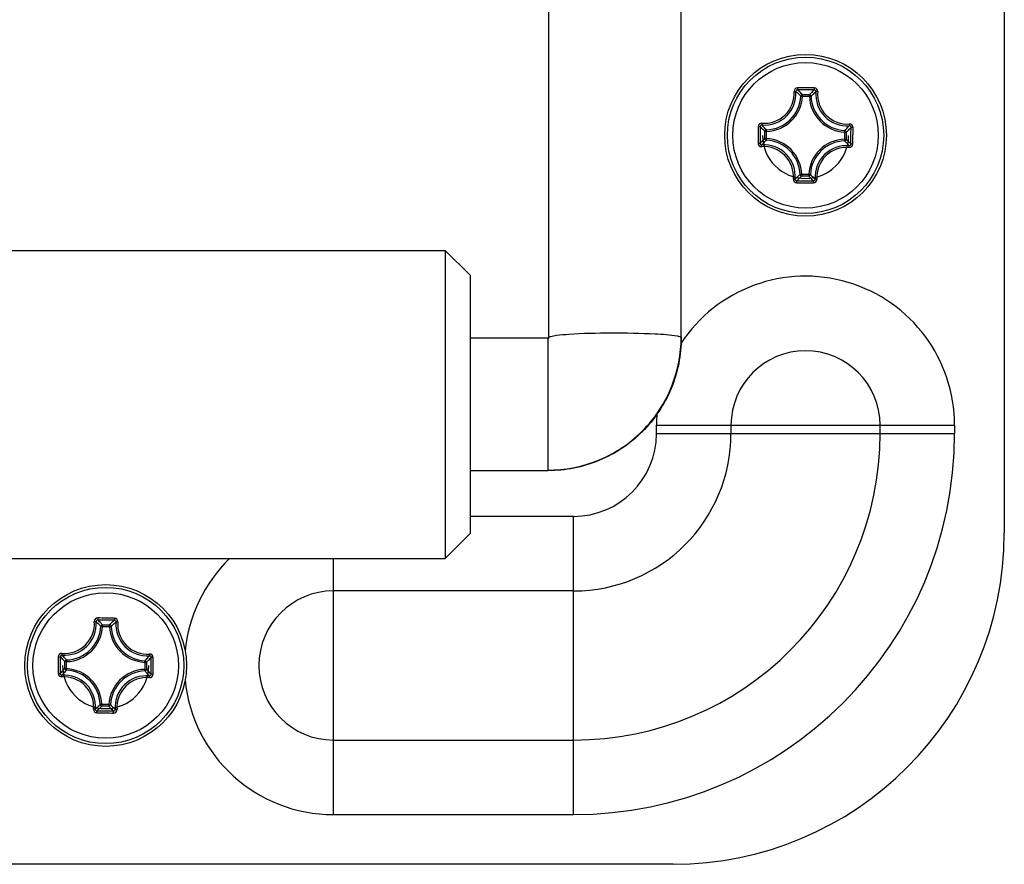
# Model space of a CAD drawing. Header units: millimetres. Extents: x 0 to 420, y 0 to 297.
# Tile 49 of 56: x 296.76 to 300.92, y 211.44 to 215.01. Entities that reach past the tile are written whole.
import ezdxf

# ---------------------------------------------------------------- set-up
doc = ezdxf.new("R2010")
doc.units = ezdxf.units.MM
doc.header["$LTSCALE"] = 23.1
doc.layers.get('0').update_dxf_attribs({"linetype": 'CONTINUOUS'})
doc.layers.add('COURBES', color=7, linetype='CONTINUOUS')

msp = doc.modelspace()

# ---------------------------------------------------------------- linework, layer by layer
at = {"color": 3, "linetype": 'Continuous'}
for p, q in [((300.92439, 217.17945), (300.92439, 212.83945)), ((298.99939, 213.66533), (298.99939, 216.89135)), ((299.55939, 213.66533), (299.55939, 216.89135)), ((292.0519, 214.03353), (298.56189, 214.03353)), ((298.56189, 214.03353), (298.56189, 212.74997)), ((298.66689, 213.92852), (298.56189, 214.03353)), ((298.66689, 213.9285), (298.66689, 212.83655)), ((298.99589, 213.66253), (298.66689, 213.66253)), ((298.99589, 213.66253), (298.99589, 213.10253)), ((298.9994, 213.66523), (298.99939, 213.66533)), ((298.99995, 213.66409), (298.99941, 213.66512)), ((299.45439, 213.29445), (300.71439, 213.29445)), ((299.45439, 213.25945), (299.45439, 213.29445)), ((299.76939, 213.29445), (299.76939, 213.25945)), ((300.39939, 213.25945), (300.39939, 213.29445)), ((300.71439, 213.29445), (300.71439, 213.25945)), ((299.45439, 213.25945), (300.71439, 213.25945)), ((298.99589, 213.10253), (298.66689, 213.10253)), ((299.10439, 212.90945), (298.66689, 212.90945)), ((299.10439, 211.64945), (299.10439, 212.90945)), ((298.66689, 212.83653), (298.56189, 212.73153)), ((298.56189, 212.74997), (298.56189, 212.73153)), ((292.0519, 212.73153), (298.56189, 212.73153)), ((298.08939, 211.64945), (298.08939, 212.73153)), ((299.10439, 212.59445), (298.08939, 212.59445)), ((298.08939, 211.96445), (299.10439, 211.96445)), ((298.08939, 211.64945), (299.10439, 211.64945)), ((299.52439, 211.43945), (291.08939, 211.43945))]:
    msp.add_line(p, q, dxfattribs=at)
at = {"color": 7, "linetype": 'Continuous'}
for p, q in [((300.07104, 214.68477), (300.06409, 214.68512)), ((300.07104, 214.68477), (300.0711, 214.69173)), ((300.07104, 214.68477), (300.10068, 214.68451)), ((300.0711, 214.69173), (300.10075, 214.69147)), ((300.10068, 214.68451), (300.10075, 214.69147)), ((300.10068, 214.68451), (300.10764, 214.68473)), ((299.91211, 214.50616), (299.91237, 214.5358)), ((299.91934, 214.53574), (299.91237, 214.5358)), ((299.91907, 214.5061), (299.91934, 214.53574)), ((299.91934, 214.53574), (299.91912, 214.5427)), ((300.24972, 214.53281), (300.25006, 214.53976)), ((299.91907, 214.5061), (299.91211, 214.50616)), ((299.91907, 214.5061), (299.91873, 214.49914)), ((300.24972, 214.5328), (300.24945, 214.50317)), ((300.24945, 214.50316), (300.25641, 214.5031)), ((300.24945, 214.50316), (300.24967, 214.4962)), ((300.24972, 214.53281), (300.25668, 214.53275)), ((300.25668, 214.53275), (300.25641, 214.5031)), ((300.0681, 214.35439), (300.06115, 214.35417)), ((300.0681, 214.35439), (300.06804, 214.34743)), ((300.09769, 214.34717), (300.06804, 214.34743)), ((300.09775, 214.35413), (300.06811, 214.35439)), ((300.09775, 214.35413), (300.09769, 214.34717)), ((300.09775, 214.35413), (300.1047, 214.35379)), ((297.11354, 212.44477), (297.10659, 212.44512)), ((297.11354, 212.44477), (297.1136, 212.45173)), ((297.11354, 212.44477), (297.14318, 212.44451)), ((297.1136, 212.45173), (297.14325, 212.45147)), ((297.14318, 212.44451), (297.14325, 212.45147)), ((297.14318, 212.44451), (297.15014, 212.44473)), ((296.95461, 212.26616), (296.95487, 212.2958)), ((296.96184, 212.29574), (296.95487, 212.2958)), ((296.96157, 212.2661), (296.96184, 212.29574)), ((296.96184, 212.29574), (296.96162, 212.3027)), ((297.29222, 212.2928), (297.29195, 212.26317)), ((297.29222, 212.29281), (297.29256, 212.29976)), ((297.29222, 212.29281), (297.29918, 212.29275)), ((297.29918, 212.29275), (297.29891, 212.2631)), ((296.96157, 212.2661), (296.95461, 212.26616)), ((296.96157, 212.2661), (296.96123, 212.25914)), ((297.29195, 212.26316), (297.29891, 212.2631)), ((297.29195, 212.26316), (297.29217, 212.2562)), ((297.1106, 212.11439), (297.10365, 212.11417)), ((297.1106, 212.11439), (297.11054, 212.10743)), ((297.14019, 212.10717), (297.11054, 212.10743)), ((297.14025, 212.11413), (297.11061, 212.11439)), ((297.14025, 212.11413), (297.14019, 212.10717)), ((297.14025, 212.11413), (297.1472, 212.11379))]:
    msp.add_line(p, q, dxfattribs=at)
at = {"color": 3, "linetype": 'Continuous'}
msp.add_lwpolyline([(298.99939, 213.66533), (298.99939, 213.66524), (298.99938, 213.66512), (298.99937, 213.66501), (298.99935, 213.66489), (298.99932, 213.66478), (298.99929, 213.66466), (298.99924, 213.66454), (298.99919, 213.66441), (298.99913, 213.66429), (298.99906, 213.66417), (298.99898, 213.66404), (298.99889, 213.66391), (298.99879, 213.66378), (298.99867, 213.66364), (298.99852, 213.6635), (298.99835, 213.66335), (298.99814, 213.6632), (298.99791, 213.66305), (298.99763, 213.66291), (298.99729, 213.66277), (298.99685, 213.66264), (298.99629, 213.66254), (298.99589, 213.66253)], dxfattribs=at)
at = {"color": 7, "linetype": 'Continuous'}
for centre, radius in [((300.08439, 214.51945), 0.34172), ((300.08439, 214.51945), 0.34167), ((300.08439, 214.51945), 0.3302), ((300.08439, 214.51945), 0.30743), ((297.12689, 212.27945), 0.34172), ((297.12689, 212.27945), 0.34167), ((297.12689, 212.27945), 0.3302), ((297.12689, 212.27945), 0.30743)]:
    msp.add_circle(centre, radius, dxfattribs=at)
for centre, radius, start, end in [((299.91049, 214.69646), 0.12617, 264.96999, 3.96559), ((299.91187, 214.69507), 0.13213, 264.94809, 4.03399), ((300.01139, 206.28622), 8.43409, 89.491917, 89.732411), ((300.01177, 206.34387), 8.3679, 89.250761, 89.731565), ((300.01115, 206.28622), 8.43409, 89.249849, 89.490343), ((300.26001, 214.69197), 0.13213, 174.94808, 274.03424), ((300.26141, 214.69335), 0.12617, 175.01878, 273.98883), ((299.91442, 214.69247), 0.14984, 271.79527, 357.18704), ((299.91442, 214.69247), 0.1568, 271.79477, 357.18755), ((300.25741, 214.68942), 0.1568, 181.79478, 267.18755), ((300.25741, 214.68942), 0.14984, 181.79527, 267.18699), ((308.31764, 214.44601), 8.43412, 179.248469, 179.729455), ((308.26003, 214.44683), 8.36796, 179.250592, 179.731577), ((291.90876, 214.59205), 8.36795, 359.250745, 359.73173), ((291.85114, 214.59225), 8.43412, 359.252872, 359.733858), ((299.91138, 214.34948), 0.14984, 1.79532, 87.18699), ((299.91138, 214.34948), 0.1568, 1.79478, 87.18755), ((300.25436, 214.34644), 0.1568, 91.79478, 177.18755), ((300.25436, 214.34644), 0.14984, 91.79533, 177.18699), ((299.90739, 214.34556), 0.12617, 355.01907, 93.96507), ((299.90878, 214.34693), 0.13214, 354.94934, 94.03273), ((300.25692, 214.34383), 0.13214, 84.9493, 184.03278), ((300.2583, 214.34244), 0.12617, 84.96999, 183.96559), ((300.15702, 222.69501), 8.36788, 269.250761, 269.731565), ((300.15764, 222.75268), 8.43409, 269.249849, 269.490343), ((300.1574, 222.75268), 8.43409, 269.491917, 269.732411), ((296.95299, 212.45646), 0.12617, 264.96999, 3.96559), ((296.95437, 212.45507), 0.13213, 264.94809, 4.03399), ((297.05389, 204.04622), 8.43409, 89.491917, 89.732411), ((297.05427, 204.10387), 8.3679, 89.250761, 89.731565), ((297.05365, 204.04622), 8.43409, 89.249849, 89.490343), ((297.30251, 212.45197), 0.13213, 174.94808, 274.03424), ((297.30391, 212.45335), 0.12617, 175.01878, 273.98883), ((296.95692, 212.45247), 0.14984, 271.79527, 357.18704), ((296.95692, 212.45247), 0.1568, 271.79477, 357.18755), ((297.29991, 212.44942), 0.1568, 181.79478, 267.18755), ((297.29991, 212.44942), 0.14984, 181.79527, 267.18699), ((305.36014, 212.20601), 8.43412, 179.248469, 179.729455), ((305.30253, 212.20683), 8.36796, 179.250592, 179.731577), ((288.95126, 212.35205), 8.36795, 359.250745, 359.73173), ((288.89364, 212.35225), 8.43412, 359.252872, 359.733858), ((296.95388, 212.10948), 0.14984, 1.79532, 87.18699), ((296.95388, 212.10948), 0.1568, 1.79478, 87.18755), ((297.29686, 212.10644), 0.1568, 91.79478, 177.18755), ((297.29686, 212.10644), 0.14984, 91.79533, 177.18699), ((296.94989, 212.10556), 0.12617, 355.01907, 93.96507), ((296.95128, 212.10693), 0.13214, 354.94934, 94.03273), ((297.29942, 212.10383), 0.13214, 84.9493, 184.03278), ((297.3008, 212.10244), 0.12617, 84.96999, 183.96559), ((297.20014, 220.51268), 8.43409, 269.249849, 269.490343), ((297.19952, 220.45501), 8.36788, 269.250761, 269.731565), ((297.1999, 220.51268), 8.43409, 269.491917, 269.732411)]:
    msp.add_arc(centre, radius, start, end, dxfattribs=at)
at = {"color": 3, "linetype": 'Continuous'}
for centre, radius, start, end in [((300.08439, 213.29445), 0.62998, 0, 146.83626), ((298.9959, 213.6641), 0.00405, 269.92937, 359.9292), ((300.08439, 213.29445), 0.315, 0, 180), ((300.08439, 213.29445), 0.63, 175.64914, 180), ((299.10439, 213.25945), 1.61, 270, 360), ((299.10439, 213.25945), 1.295, 270.00001, 360), ((299.10439, 213.25945), 0.665, 270.00002, 360), ((299.10439, 213.25945), 0.34999, 270, 360), ((299.52439, 212.83945), 1.4, 270, 360), ((298.08939, 212.27945), 0.62998, 134.13299, 174.58389), ((298.08939, 212.27945), 0.315, 90, 270), ((298.08939, 212.27945), 0.62998, 185.52246, 270)]:
    msp.add_arc(centre, radius, start, end, dxfattribs=at)
at = {"color": 7, "linetype": 'Continuous'}
for points, knots in [([(300.05077, 214.72022), (300.04696, 214.72024), (300.03904, 214.71702), (300.0361, 214.70893), (300.03636, 214.70518)], [0, 0, 0, 0, 0.5039173, 1, 1, 1, 1]), ([(300.03637, 214.70518), (300.03798, 214.70531), (300.04023, 214.70535), (300.04261, 214.70496), (300.04352, 214.70462), (300.04368, 214.70436)], [0, 0, 0, 0, 0.6507771, 0.8759261, 1, 1, 1, 1]), ([(300.05098, 214.71168), (300.04907, 214.7117), (300.04512, 214.71018), (300.04357, 214.7062), (300.04368, 214.70436)], [0, 0, 0, 0, 0.5086497, 1, 1, 1, 1]), ([(300.06409, 214.68511), (300.06248, 214.68674), (300.05586, 214.69334), (300.049, 214.69971), (300.04368, 214.70436)], [0, 0, 0, 0, 0.244243, 1, 1, 1, 1]), ([(300.05077, 214.72022), (300.05075, 214.71834), (300.0507, 214.71578), (300.05088, 214.71296), (300.05087, 214.71197), (300.05098, 214.71168)], [0, 0, 0, 0, 0.6598969, 0.8921044, 1, 1, 1, 1]), ([(300.0711, 214.69173), (300.06952, 214.69341), (300.06299, 214.70023), (300.05623, 214.70683), (300.05098, 214.71168)], [0, 0, 0, 0, 0.2437533, 1, 1, 1, 1]), ([(300.10075, 214.69147), (300.10236, 214.69312), (300.10901, 214.69982), (300.11589, 214.7063), (300.12122, 214.71105)], [0, 0, 0, 0, 0.2437529, 1, 1, 1, 1]), ([(300.10764, 214.68473), (300.10928, 214.68632), (300.11602, 214.69281), (300.12298, 214.69906), (300.12839, 214.70361)], [0, 0, 0, 0, 0.2442416, 1, 1, 1, 1]), ([(300.12157, 214.71959), (300.12157, 214.71771), (300.12157, 214.71515), (300.12134, 214.71234), (300.12133, 214.71134), (300.12122, 214.71105)], [0, 0, 0, 0, 0.6598998, 0.8921067, 1, 1, 1, 1]), ([(300.12839, 214.70361), (300.12853, 214.70545), (300.12705, 214.70946), (300.12313, 214.71104), (300.12122, 214.71105)], [0, 0, 0, 0, 0.4913496, 1, 1, 1, 1]), ([(300.13571, 214.7043), (300.13604, 214.70804), (300.13326, 214.71618), (300.12539, 214.71954), (300.12157, 214.71959)], [0, 0, 0, 0, 0.496023, 1, 1, 1, 1]), ([(300.13571, 214.7043), (300.1341, 214.70446), (300.13186, 214.70454), (300.12947, 214.70419), (300.12855, 214.70387), (300.12839, 214.70361)], [0, 0, 0, 0, 0.6507298, 0.8758952, 1, 1, 1, 1]), ([(300.0711, 214.69173), (300.06937, 214.69173), (300.06579, 214.69034), (300.06418, 214.68684), (300.06409, 214.68512)], [0, 0, 0, 0, 0.4999788, 1, 1, 1, 1]), ([(299.89943, 214.57077), (299.89571, 214.5711), (299.88763, 214.56824), (299.8843, 214.56043), (299.88425, 214.55663)], [0, 0, 0, 0, 0.4959688, 1, 1, 1, 1]), ([(299.88426, 214.55663), (299.88614, 214.55664), (299.8887, 214.55664), (299.89151, 214.5564), (299.89251, 214.55639), (299.89279, 214.55628)], [0, 0, 0, 0, 0.6598367, 0.8920512, 1, 1, 1, 1]), ([(299.90024, 214.56345), (299.8984, 214.56358), (299.89439, 214.56211), (299.8928, 214.55819), (299.89279, 214.55628)], [0, 0, 0, 0, 0.4913496, 1, 1, 1, 1]), ([(299.91237, 214.5358), (299.91073, 214.53741), (299.90403, 214.54407), (299.89754, 214.55094), (299.89279, 214.55628)], [0, 0, 0, 0, 0.2437528, 1, 1, 1, 1]), ([(299.89954, 214.57077), (299.89939, 214.56916), (299.89931, 214.56691), (299.89966, 214.56452), (299.89998, 214.56361), (299.90024, 214.56345)], [0, 0, 0, 0, 0.6507312, 0.8758908, 1, 1, 1, 1]), ([(299.91912, 214.5427), (299.91752, 214.54433), (299.91104, 214.55107), (299.90479, 214.55804), (299.90024, 214.56345)], [0, 0, 0, 0, 0.2442416, 1, 1, 1, 1]), ([(300.25006, 214.53976), (300.25168, 214.54137), (300.25828, 214.54799), (300.26466, 214.55484), (300.2693, 214.56017)], [0, 0, 0, 0, 0.244245, 1, 1, 1, 1]), ([(300.25668, 214.53275), (300.25835, 214.53433), (300.26517, 214.54086), (300.27178, 214.54762), (300.27662, 214.55287)], [0, 0, 0, 0, 0.2437542, 1, 1, 1, 1]), ([(300.27013, 214.56748), (300.27025, 214.56586), (300.27029, 214.56362), (300.2699, 214.56124), (300.26957, 214.56033), (300.2693, 214.56017)], [0, 0, 0, 0, 0.6509201, 0.8760366, 1, 1, 1, 1]), ([(300.27662, 214.55287), (300.27665, 214.55478), (300.27513, 214.55873), (300.27114, 214.56027), (300.2693, 214.56017)], [0, 0, 0, 0, 0.5086497, 1, 1, 1, 1]), ([(300.28516, 214.55307), (300.28518, 214.55687), (300.28198, 214.56477), (300.27392, 214.56774), (300.27019, 214.56748)], [0, 0, 0, 0, 0.5040108, 1, 1, 1, 1]), ([(300.28516, 214.55307), (300.28328, 214.5531), (300.28072, 214.55314), (300.2779, 214.55296), (300.27691, 214.55298), (300.27662, 214.55287)], [0, 0, 0, 0, 0.6598974, 0.8921036, 1, 1, 1, 1]), ([(299.91211, 214.50616), (299.91044, 214.50458), (299.90362, 214.49804), (299.89701, 214.49128), (299.89217, 214.48603)], [0, 0, 0, 0, 0.2437542, 1, 1, 1, 1]), ([(299.91873, 214.49914), (299.91711, 214.49754), (299.9105, 214.49091), (299.90413, 214.48406), (299.89948, 214.47874)], [0, 0, 0, 0, 0.244245, 1, 1, 1, 1]), ([(299.91211, 214.50616), (299.91212, 214.50443), (299.91351, 214.50085), (299.917, 214.49924), (299.91873, 214.49914)], [0, 0, 0, 0, 0.4999788, 1, 1, 1, 1]), ([(300.24967, 214.4962), (300.25127, 214.49457), (300.25775, 214.48783), (300.264, 214.48086), (300.26855, 214.47546)], [0, 0, 0, 0, 0.2442438, 1, 1, 1, 1]), ([(300.25641, 214.5031), (300.25806, 214.50149), (300.26476, 214.49484), (300.27125, 214.48796), (300.276, 214.48262)], [0, 0, 0, 0, 0.2437538, 1, 1, 1, 1]), ([(299.88362, 214.48583), (299.88361, 214.48202), (299.88683, 214.47409), (299.89492, 214.47116), (299.89866, 214.47142)], [0, 0, 0, 0, 0.5039783, 1, 1, 1, 1]), ([(299.88363, 214.48583), (299.88551, 214.4858), (299.88807, 214.48576), (299.89088, 214.48594), (299.89188, 214.48593), (299.89217, 214.48603)], [0, 0, 0, 0, 0.6598974, 0.8921036, 1, 1, 1, 1]), ([(299.89217, 214.48603), (299.89214, 214.48413), (299.89366, 214.48018), (299.89765, 214.47863), (299.89949, 214.47873)], [0, 0, 0, 0, 0.5086497, 1, 1, 1, 1]), ([(299.89866, 214.47142), (299.89854, 214.47304), (299.89849, 214.47528), (299.89889, 214.47767), (299.89922, 214.47858), (299.89949, 214.47873)], [0, 0, 0, 0, 0.650719, 0.8758771, 1, 1, 1, 1]), ([(300.26855, 214.47546), (300.27039, 214.47532), (300.2744, 214.47679), (300.27599, 214.48072), (300.276, 214.48263)], [0, 0, 0, 0, 0.4913496, 1, 1, 1, 1]), ([(300.26925, 214.46813), (300.2694, 214.46975), (300.26948, 214.47199), (300.26913, 214.47438), (300.26881, 214.47529), (300.26855, 214.47546)], [0, 0, 0, 0, 0.6507312, 0.8758908, 1, 1, 1, 1]), ([(300.26936, 214.46813), (300.27308, 214.46781), (300.28116, 214.47066), (300.28449, 214.47848), (300.28454, 214.48227)], [0, 0, 0, 0, 0.4959483, 1, 1, 1, 1]), ([(300.28453, 214.48227), (300.28265, 214.48226), (300.28009, 214.48226), (300.27728, 214.4825), (300.27628, 214.48251), (300.276, 214.48263)], [0, 0, 0, 0, 0.6598367, 0.8920512, 1, 1, 1, 1]), ([(300.03308, 214.3346), (300.03275, 214.33086), (300.03553, 214.32272), (300.0434, 214.31936), (300.04721, 214.31931)], [0, 0, 0, 0, 0.4959952, 1, 1, 1, 1]), ([(300.03308, 214.3346), (300.03469, 214.33445), (300.03693, 214.33436), (300.03932, 214.33472), (300.04024, 214.33503), (300.0404, 214.3353)], [0, 0, 0, 0, 0.6507347, 0.8758776, 1, 1, 1, 1]), ([(300.0404, 214.3353), (300.04026, 214.33346), (300.04174, 214.32945), (300.04566, 214.32786), (300.04757, 214.32785)], [0, 0, 0, 0, 0.4913499, 1, 1, 1, 1]), ([(300.06115, 214.35418), (300.05951, 214.35258), (300.05277, 214.3461), (300.04581, 214.33985), (300.0404, 214.33529)], [0, 0, 0, 0, 0.2442439, 1, 1, 1, 1]), ([(300.04721, 214.31931), (300.04722, 214.32119), (300.04722, 214.32375), (300.04745, 214.32657), (300.04746, 214.32756), (300.04757, 214.32785)], [0, 0, 0, 0, 0.6598995, 0.8921064, 1, 1, 1, 1]), ([(300.06804, 214.34743), (300.06643, 214.34578), (300.05978, 214.33908), (300.0529, 214.3326), (300.04757, 214.32785)], [0, 0, 0, 0, 0.2437538, 1, 1, 1, 1]), ([(300.06115, 214.35417), (300.06121, 214.35245), (300.06276, 214.34892), (300.06631, 214.34747), (300.06804, 214.34743)], [0, 0, 0, 0, 0.5000212, 1, 1, 1, 1]), ([(300.09769, 214.34717), (300.09942, 214.34718), (300.103, 214.34856), (300.10461, 214.35206), (300.1047, 214.35379)], [0, 0, 0, 0, 0.4999788, 1, 1, 1, 1]), ([(300.09769, 214.34717), (300.09927, 214.34549), (300.1058, 214.33867), (300.11256, 214.33207), (300.11781, 214.32723)], [0, 0, 0, 0, 0.2437542, 1, 1, 1, 1]), ([(300.1047, 214.35379), (300.10631, 214.35216), (300.11293, 214.34556), (300.11979, 214.33919), (300.12511, 214.33454)], [0, 0, 0, 0, 0.244245, 1, 1, 1, 1]), ([(300.11781, 214.32723), (300.11972, 214.3272), (300.12367, 214.32872), (300.12522, 214.3327), (300.12511, 214.33454)], [0, 0, 0, 0, 0.5086497, 1, 1, 1, 1]), ([(300.11801, 214.31868), (300.11804, 214.32056), (300.11809, 214.32312), (300.11791, 214.32594), (300.11792, 214.32694), (300.11781, 214.32723)], [0, 0, 0, 0, 0.6598969, 0.8921044, 1, 1, 1, 1]), ([(300.11801, 214.31868), (300.12183, 214.31867), (300.12975, 214.32189), (300.13269, 214.32997), (300.13243, 214.33372)], [0, 0, 0, 0, 0.5039173, 1, 1, 1, 1]), ([(300.13242, 214.33372), (300.13081, 214.33359), (300.12856, 214.33355), (300.12618, 214.33395), (300.12527, 214.33428), (300.12511, 214.33454)], [0, 0, 0, 0, 0.6507771, 0.8759261, 1, 1, 1, 1]), ([(297.09327, 212.48022), (297.08946, 212.48024), (297.08154, 212.47702), (297.0786, 212.46893), (297.07886, 212.46518)], [0, 0, 0, 0, 0.5039173, 1, 1, 1, 1]), ([(297.07887, 212.46518), (297.08048, 212.46531), (297.08273, 212.46535), (297.08511, 212.46496), (297.08602, 212.46462), (297.08618, 212.46436)], [0, 0, 0, 0, 0.6507771, 0.8759261, 1, 1, 1, 1]), ([(297.09348, 212.47168), (297.09157, 212.4717), (297.08762, 212.47018), (297.08607, 212.4662), (297.08618, 212.46436)], [0, 0, 0, 0, 0.5086497, 1, 1, 1, 1]), ([(297.10659, 212.44511), (297.10498, 212.44674), (297.09836, 212.45334), (297.0915, 212.45971), (297.08618, 212.46436)], [0, 0, 0, 0, 0.244243, 1, 1, 1, 1]), ([(297.09327, 212.48022), (297.09325, 212.47834), (297.0932, 212.47578), (297.09338, 212.47296), (297.09337, 212.47197), (297.09348, 212.47168)], [0, 0, 0, 0, 0.6598969, 0.8921044, 1, 1, 1, 1]), ([(297.1136, 212.45173), (297.11202, 212.45341), (297.10549, 212.46023), (297.09873, 212.46683), (297.09348, 212.47168)], [0, 0, 0, 0, 0.2437533, 1, 1, 1, 1]), ([(297.14325, 212.45147), (297.14486, 212.45312), (297.15151, 212.45982), (297.15839, 212.4663), (297.16372, 212.47105)], [0, 0, 0, 0, 0.2437529, 1, 1, 1, 1]), ([(297.15014, 212.44473), (297.15178, 212.44632), (297.15852, 212.45281), (297.16548, 212.45906), (297.17089, 212.46361)], [0, 0, 0, 0, 0.2442416, 1, 1, 1, 1]), ([(297.16407, 212.47959), (297.16407, 212.47771), (297.16407, 212.47515), (297.16384, 212.47234), (297.16383, 212.47134), (297.16372, 212.47105)], [0, 0, 0, 0, 0.6598998, 0.8921067, 1, 1, 1, 1]), ([(297.17089, 212.46361), (297.17103, 212.46545), (297.16955, 212.46946), (297.16563, 212.47104), (297.16372, 212.47105)], [0, 0, 0, 0, 0.4913496, 1, 1, 1, 1]), ([(297.17821, 212.4643), (297.17854, 212.46804), (297.17576, 212.47618), (297.16789, 212.47954), (297.16407, 212.47959)], [0, 0, 0, 0, 0.496023, 1, 1, 1, 1]), ([(297.17821, 212.4643), (297.1766, 212.46446), (297.17436, 212.46454), (297.17197, 212.46419), (297.17105, 212.46387), (297.17089, 212.46361)], [0, 0, 0, 0, 0.6507298, 0.8758952, 1, 1, 1, 1]), ([(297.1136, 212.45173), (297.11187, 212.45173), (297.10829, 212.45034), (297.10668, 212.44684), (297.10659, 212.44512)], [0, 0, 0, 0, 0.4999788, 1, 1, 1, 1]), ([(296.94193, 212.33077), (296.93821, 212.3311), (296.93013, 212.32824), (296.9268, 212.32043), (296.92675, 212.31663)], [0, 0, 0, 0, 0.4959688, 1, 1, 1, 1]), ([(296.94204, 212.33077), (296.94189, 212.32916), (296.94181, 212.32691), (296.94216, 212.32452), (296.94248, 212.32361), (296.94274, 212.32345)], [0, 0, 0, 0, 0.6507312, 0.8758908, 1, 1, 1, 1]), ([(296.92676, 212.31663), (296.92864, 212.31664), (296.9312, 212.31664), (296.93401, 212.3164), (296.93501, 212.31639), (296.93529, 212.31628)], [0, 0, 0, 0, 0.6598367, 0.8920512, 1, 1, 1, 1]), ([(296.94274, 212.32345), (296.9409, 212.32358), (296.93689, 212.32211), (296.9353, 212.31819), (296.93529, 212.31628)], [0, 0, 0, 0, 0.4913496, 1, 1, 1, 1]), ([(296.95487, 212.2958), (296.95323, 212.29741), (296.94653, 212.30407), (296.94004, 212.31094), (296.93529, 212.31628)], [0, 0, 0, 0, 0.2437528, 1, 1, 1, 1]), ([(296.96162, 212.3027), (296.96002, 212.30433), (296.95354, 212.31107), (296.94729, 212.31804), (296.94274, 212.32345)], [0, 0, 0, 0, 0.2442416, 1, 1, 1, 1]), ([(297.29256, 212.29976), (297.29418, 212.30137), (297.30078, 212.30799), (297.30716, 212.31484), (297.3118, 212.32017)], [0, 0, 0, 0, 0.244245, 1, 1, 1, 1]), ([(297.29918, 212.29275), (297.30085, 212.29433), (297.30767, 212.30086), (297.31428, 212.30762), (297.31912, 212.31287)], [0, 0, 0, 0, 0.2437542, 1, 1, 1, 1]), ([(297.31263, 212.32748), (297.31275, 212.32586), (297.31279, 212.32362), (297.3124, 212.32124), (297.31207, 212.32033), (297.3118, 212.32017)], [0, 0, 0, 0, 0.6509201, 0.8760366, 1, 1, 1, 1]), ([(297.31912, 212.31287), (297.31915, 212.31478), (297.31763, 212.31873), (297.31364, 212.32027), (297.3118, 212.32017)], [0, 0, 0, 0, 0.5086497, 1, 1, 1, 1]), ([(297.32766, 212.31307), (297.32768, 212.31687), (297.32448, 212.32477), (297.31642, 212.32774), (297.31269, 212.32748)], [0, 0, 0, 0, 0.5040108, 1, 1, 1, 1]), ([(297.32766, 212.31307), (297.32578, 212.3131), (297.32322, 212.31314), (297.3204, 212.31296), (297.31941, 212.31298), (297.31912, 212.31287)], [0, 0, 0, 0, 0.6598974, 0.8921036, 1, 1, 1, 1]), ([(296.92612, 212.24583), (296.92611, 212.24202), (296.92933, 212.23409), (296.93742, 212.23116), (296.94116, 212.23142)], [0, 0, 0, 0, 0.5039783, 1, 1, 1, 1]), ([(296.92613, 212.24583), (296.92801, 212.2458), (296.93057, 212.24576), (296.93338, 212.24594), (296.93438, 212.24593), (296.93467, 212.24603)], [0, 0, 0, 0, 0.6598974, 0.8921036, 1, 1, 1, 1]), ([(296.93467, 212.24603), (296.93464, 212.24413), (296.93616, 212.24018), (296.94015, 212.23863), (296.94199, 212.23873)], [0, 0, 0, 0, 0.5086497, 1, 1, 1, 1]), ([(296.95461, 212.26616), (296.95294, 212.26458), (296.94612, 212.25804), (296.93951, 212.25128), (296.93467, 212.24603)], [0, 0, 0, 0, 0.2437542, 1, 1, 1, 1]), ([(296.96123, 212.25914), (296.95961, 212.25754), (296.953, 212.25091), (296.94663, 212.24406), (296.94198, 212.23874)], [0, 0, 0, 0, 0.244245, 1, 1, 1, 1]), ([(296.95461, 212.26616), (296.95462, 212.26443), (296.95601, 212.26085), (296.9595, 212.25924), (296.96123, 212.25914)], [0, 0, 0, 0, 0.4999788, 1, 1, 1, 1]), ([(297.29217, 212.2562), (297.29377, 212.25457), (297.30025, 212.24783), (297.3065, 212.24086), (297.31105, 212.23546)], [0, 0, 0, 0, 0.2442438, 1, 1, 1, 1]), ([(297.29891, 212.2631), (297.30056, 212.26149), (297.30726, 212.25484), (297.31375, 212.24796), (297.3185, 212.24262)], [0, 0, 0, 0, 0.2437538, 1, 1, 1, 1]), ([(296.94116, 212.23142), (296.94104, 212.23304), (296.94099, 212.23528), (296.94139, 212.23767), (296.94172, 212.23858), (296.94199, 212.23873)], [0, 0, 0, 0, 0.650719, 0.8758771, 1, 1, 1, 1]), ([(297.31105, 212.23546), (297.31289, 212.23532), (297.3169, 212.23679), (297.31849, 212.24072), (297.3185, 212.24263)], [0, 0, 0, 0, 0.4913496, 1, 1, 1, 1]), ([(297.31175, 212.22813), (297.3119, 212.22975), (297.31198, 212.23199), (297.31163, 212.23438), (297.31131, 212.23529), (297.31105, 212.23546)], [0, 0, 0, 0, 0.6507312, 0.8758908, 1, 1, 1, 1]), ([(297.31186, 212.22813), (297.31558, 212.22781), (297.32366, 212.23066), (297.32699, 212.23848), (297.32704, 212.24227)], [0, 0, 0, 0, 0.4959483, 1, 1, 1, 1]), ([(297.32703, 212.24227), (297.32515, 212.24226), (297.32259, 212.24226), (297.31978, 212.2425), (297.31878, 212.24251), (297.3185, 212.24263)], [0, 0, 0, 0, 0.6598367, 0.8920512, 1, 1, 1, 1]), ([(297.07558, 212.0946), (297.07525, 212.09086), (297.07803, 212.08272), (297.0859, 212.07936), (297.08971, 212.07931)], [0, 0, 0, 0, 0.4959952, 1, 1, 1, 1]), ([(297.07558, 212.0946), (297.07719, 212.09445), (297.07943, 212.09436), (297.08182, 212.09472), (297.08274, 212.09503), (297.0829, 212.0953)], [0, 0, 0, 0, 0.6507347, 0.8758776, 1, 1, 1, 1]), ([(297.0829, 212.0953), (297.08276, 212.09346), (297.08424, 212.08945), (297.08816, 212.08786), (297.09007, 212.08785)], [0, 0, 0, 0, 0.4913499, 1, 1, 1, 1]), ([(297.10365, 212.11418), (297.10201, 212.11258), (297.09527, 212.1061), (297.08831, 212.09985), (297.0829, 212.09529)], [0, 0, 0, 0, 0.2442439, 1, 1, 1, 1]), ([(297.08971, 212.07931), (297.08972, 212.08119), (297.08972, 212.08375), (297.08995, 212.08657), (297.08996, 212.08756), (297.09007, 212.08785)], [0, 0, 0, 0, 0.6598995, 0.8921064, 1, 1, 1, 1]), ([(297.11054, 212.10743), (297.10893, 212.10578), (297.10228, 212.09908), (297.0954, 212.0926), (297.09007, 212.08785)], [0, 0, 0, 0, 0.2437538, 1, 1, 1, 1]), ([(297.10365, 212.11417), (297.10371, 212.11245), (297.10526, 212.10892), (297.10881, 212.10747), (297.11054, 212.10743)], [0, 0, 0, 0, 0.5000212, 1, 1, 1, 1]), ([(297.14019, 212.10717), (297.14192, 212.10718), (297.1455, 212.10856), (297.14711, 212.11206), (297.1472, 212.11379)], [0, 0, 0, 0, 0.4999788, 1, 1, 1, 1]), ([(297.14019, 212.10717), (297.14177, 212.10549), (297.1483, 212.09867), (297.15506, 212.09207), (297.16031, 212.08723)], [0, 0, 0, 0, 0.2437542, 1, 1, 1, 1]), ([(297.1472, 212.11379), (297.14881, 212.11216), (297.15543, 212.10556), (297.16229, 212.09919), (297.16761, 212.09454)], [0, 0, 0, 0, 0.244245, 1, 1, 1, 1]), ([(297.16031, 212.08723), (297.16222, 212.0872), (297.16617, 212.08872), (297.16772, 212.0927), (297.16761, 212.09454)], [0, 0, 0, 0, 0.5086497, 1, 1, 1, 1]), ([(297.16051, 212.07868), (297.16054, 212.08056), (297.16059, 212.08312), (297.16041, 212.08594), (297.16042, 212.08694), (297.16031, 212.08723)], [0, 0, 0, 0, 0.6598969, 0.8921044, 1, 1, 1, 1]), ([(297.16051, 212.07868), (297.16433, 212.07867), (297.17225, 212.08189), (297.17519, 212.08997), (297.17493, 212.09372)], [0, 0, 0, 0, 0.5039173, 1, 1, 1, 1]), ([(297.17492, 212.09372), (297.17331, 212.09359), (297.17106, 212.09355), (297.16868, 212.09395), (297.16777, 212.09428), (297.16761, 212.09454)], [0, 0, 0, 0, 0.6507771, 0.8759261, 1, 1, 1, 1])]:
    msp.add_open_spline(points, degree=3, knots=knots, dxfattribs=at)
for points in [[(300.10764, 214.68473), (300.10757, 214.68646), (300.10603, 214.68998), (300.10248, 214.69144), (300.10075, 214.69147)], [(299.91912, 214.5427), (299.91739, 214.54263), (299.91387, 214.54109), (299.91241, 214.53753), (299.91237, 214.5358)], [(300.25668, 214.53275), (300.25668, 214.53447), (300.25528, 214.53806), (300.25178, 214.53966), (300.25006, 214.53976)], [(300.24967, 214.4962), (300.2514, 214.49627), (300.25492, 214.49781), (300.25638, 214.50137), (300.25641, 214.5031)], [(297.15014, 212.44473), (297.15007, 212.44646), (297.14853, 212.44998), (297.14498, 212.45144), (297.14325, 212.45147)], [(296.96162, 212.3027), (296.95989, 212.30263), (296.95637, 212.30109), (296.95491, 212.29753), (296.95487, 212.2958)], [(297.29918, 212.29275), (297.29918, 212.29447), (297.29778, 212.29806), (297.29428, 212.29966), (297.29256, 212.29976)], [(297.29217, 212.2562), (297.2939, 212.25627), (297.29742, 212.25781), (297.29888, 212.26137), (297.29891, 212.2631)]]:
    msp.add_open_spline(points, degree=3, dxfattribs=at)
at = {"color": 3, "linetype": 'Continuous'}
for points, knots in [([(298.99589, 213.105), (299.06621, 213.105), (299.21399, 213.13294), (299.40506, 213.25823), (299.53079, 213.44885), (299.55884, 213.59641), (299.55884, 213.66656)], [0, 0, 0, 0, 0.2403839, 0.5004029, 0.7601671, 1, 1, 1, 1]), ([(299.55939, 213.66533), (299.55939, 213.5921), (299.53004, 213.44404), (299.40457, 213.25698), (299.21728, 213.13179), (299.06916, 213.10253), (298.99589, 213.10253)], [0, 0, 0, 0, 0.2499322, 0.4998947, 0.7499188, 1, 1, 1, 1]), ([(298.99939, 213.66533), (298.99939, 213.6657), (299.00079, 213.6685), (299.00421, 213.66905), (299.00667, 213.66978)], [0, 0, 0, 0, 0.1264917, 1, 1, 1, 1]), ([(299.00667, 213.66978), (299.01504, 213.67229), (299.0408, 213.67592), (299.1258, 213.68327), (299.26509, 213.68624), (299.41782, 213.68297), (299.51156, 213.67794), (299.54217, 213.67211)], [0, 0, 0, 0, 0.0488577, 0.1445702, 0.477548, 0.8258736, 1, 1, 1, 1]), ([(299.54217, 213.67211), (299.54447, 213.67167), (299.55002, 213.67031), (299.55648, 213.6692), (299.55884, 213.66656)], [0, 0, 0, 0, 0.3980038, 1, 1, 1, 1]), ([(299.55884, 213.66656), (299.55901, 213.66637), (299.55942, 213.66605), (299.55928, 213.66547), (299.55912, 213.66533)], [0, 0, 0, 0, 0.543439, 1, 1, 1, 1])]:
    msp.add_open_spline(points, degree=3, knots=knots, dxfattribs=at)
at = {"layer": 'COURBES', "color": 4, "linetype": 'Continuous'}
for centre in [(300.08439, 214.51945), (297.12689, 212.27945)]:
    msp.add_arc(centre, 0.182, 180, 360, dxfattribs=at)

doc.saveas('drawing.dxf')
